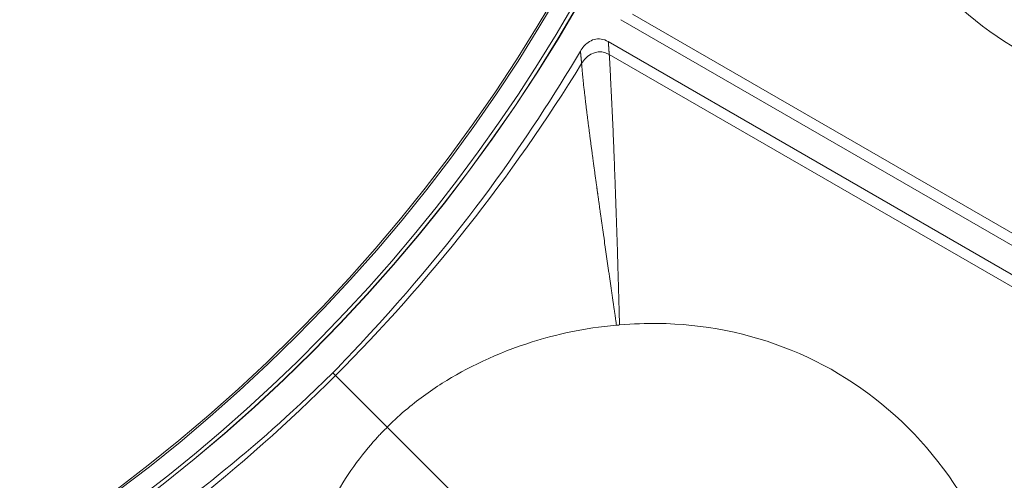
# Model space of a CAD drawing. Header units: inches. Extents: x -2.8 to 15.2, y -6.6 to 17.6.
# Tile 39 of 83: x 12.465 to 13.339, y -4.254 to -3.845. Entities that reach past the tile are written whole.
import ezdxf

# ---------------------------------------------------------------- set-up
doc = ezdxf.new("R2010")
doc.units = ezdxf.units.IN
doc.header["$MEASUREMENT"] = 0
doc.layers.add('Visible (ANSI)', color=7, linetype='Continuous', lineweight=18)
doc.layers.add('Visible Narrow (ANSI)', color=7, linetype='Continuous', lineweight=18)

msp = doc.modelspace()

# ---------------------------------------------------------------- linework, layer by layer
at = {"layer": 'Visible (ANSI)'}
for p, q in [((12.99858, -3.84455), (13.66808, -4.23108)), ((12.98736, -3.86398), (13.65686, -4.25052)), ((12.74507, -4.16061), (12.74264, -4.15817))]:
    msp.add_line(p, q, dxfattribs=at)
for radius in [3.54528, 3.54195, 3.28346, 3.23859, 3.23588, 3.20276, 3.20255, 2.35257, 2.35236, 2.3248, 2.3246, 1.47462, 1.47441, 1.45473, 1.45301]:
    msp.add_circle((11.68163, -3.09716), radius, dxfattribs=at)
msp.add_arc((11.68163, -3.09716), 1.47112, 259.22948, 336.29942, dxfattribs=at)
for points, knots in [([(13.22156, -3.72729), (13.23283, -3.7517), (13.24583, -3.77206), (13.28395, -3.82232), (13.31608, -3.85096), (13.39066, -3.89396), (13.42963, -3.906), (13.47685, -3.91291), (13.48745, -3.91393), (13.51954, -3.91548), (13.54106, -3.91442), (13.57367, -3.9096), (13.58501, -3.90731), (13.59625, -3.90442)], [0.65832, 0.65832, 0.65832, 0.65832, 0.923924, 0.923924, 1.474283, 1.474283, 2.034449, 2.034449, 2.195295, 2.195295, 2.519827, 2.519827, 2.693161, 2.693161, 2.693161, 2.693161]), ([(12.96262, -3.87241), (12.96351, -3.87092), (12.96452, -3.86949), (12.96677, -3.86693), (12.96801, -3.86578), (12.97106, -3.86358), (12.97293, -3.86265), (12.9769, -3.86158), (12.97891, -3.86145), (12.9832, -3.86203), (12.98536, -3.86283), (12.98736, -3.86398)], [-0.07495302, -0.07495302, -0.07495302, -0.07495302, -0.06172373, -0.06172373, -0.048972, -0.048972, -0.03303974, -0.03303974, -0.01754322, -0.01754322, 0, 0, 0, 0]), ([(12.74264, -4.15817), (12.75407, -4.14649), (12.76072, -4.13941), (12.85907, -4.03402), (12.91572, -3.95095), (12.96262, -3.87241)], [-0.9371294, -0.9371294, -0.9371294, -0.9371294, -0.8911626, -0.8911626, -0.2200137, -0.2200137, -0.2200137, -0.2200137]), ([(12.99461, -4.11595), (12.96582, -4.11839), (12.9406, -4.12424), (12.88835, -4.14071), (12.86123, -4.15403), (12.82845, -4.17468), (12.81755, -4.1826), (12.80035, -4.1973), (12.79488, -4.20264), (12.79099, -4.20652)], [0.8966722, 0.8966722, 0.8966722, 0.8966722, 1.1425432, 1.1425432, 1.5148969, 1.5148969, 1.712622, 1.712622, 1.8439957, 1.8439957, 1.8439957, 1.8439957]), ([(12.99731, -4.11572), (12.99692, -4.11575), (12.99652, -4.11579), (12.99562, -4.11587), (12.99512, -4.11591), (12.99461, -4.11595)], [0.169491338, 0.169491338, 0.169491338, 0.169491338, 0.169989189, 0.169989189, 0.170623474, 0.170623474, 0.170623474, 0.170623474]), ([(13.33805, -4.35165), (13.33436, -4.3384), (13.32984, -4.32541), (13.30804, -4.27332), (13.28392, -4.23726), (13.22385, -4.17733), (13.18881, -4.15397), (13.11215, -4.12277), (13.07181, -4.11482), (13.021, -4.11425), (13.00964, -4.11459), (12.99731, -4.11572)], [0.753117, 0.753117, 0.753117, 0.753117, 0.903371, 0.903371, 1.377009, 1.377009, 1.842892, 1.842892, 2.29232, 2.29232, 2.404864, 2.404864, 2.404864, 2.404864]), ([(12.45688, -4.37815), (12.47818, -4.36543), (12.49482, -4.35493), (12.55696, -4.31403), (12.59878, -4.28336), (12.67832, -4.21865), (12.69978, -4.20009), (12.74264, -4.15817)], [-5.534177, -5.534177, -5.534177, -5.534177, -5.115167, -5.115167, -4.158974, -4.158974, -3.219741, -3.219741, -3.219741, -3.219741]), ([(12.79099, -4.20652), (12.7882, -4.20932), (12.78579, -4.21178), (12.78002, -4.21794), (12.77376, -4.22486), (12.75941, -4.24371), (12.75302, -4.25333), (12.74198, -4.27208), (12.73718, -4.2812), (12.72006, -4.31754), (12.70818, -4.35156), (12.70168, -4.39742), (12.70096, -4.40376), (12.70042, -4.41014)], [0.5932925, 0.5932925, 0.5932925, 0.5932925, 0.6373512, 0.6373512, 0.7330162, 0.7330162, 0.8243564, 0.8243564, 0.9056394, 0.9056394, 1.1425056, 1.1425056, 1.1797052, 1.1797052, 1.1797052, 1.1797052])]:
    msp.add_open_spline(points, degree=3, knots=knots, dxfattribs=at)
at = {"layer": 'Visible Narrow (ANSI)'}
for p, q in [((13.00885, -3.83957), (13.66499, -4.21839)), ((12.98818, -3.87537), (13.64432, -4.25419)), ((12.79099, -4.20652), (12.74507, -4.16061)), ((12.89495, -4.31048), (12.79099, -4.20652))]:
    msp.add_line(p, q, dxfattribs=at)
for centre, major_axis, ratio, start_param, end_param in [((12.27369, -3.55798), (-0.65641, -0.84336), 0.705182, 1.395833, 1.727615), ((12.14245, -3.68922), (-0.84336, -0.65641), 0.705181, 1.413977, 1.74576)]:
    msp.add_ellipse(centre, major_axis=major_axis, ratio=ratio, start_param=start_param, end_param=end_param, dxfattribs=at)
msp.add_rational_spline([(12.98818, -3.87537), (12.98794, -3.87203), (12.9877, -3.86869), (12.98746, -3.86536), (12.98742, -3.8649), (12.98739, -3.86444), (12.98736, -3.86398)], [0.999999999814, 0.999999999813, 0.999999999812, 0.999999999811, 0.999999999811, 0.999999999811, 0.999999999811], degree=3, knots=[0.2764011, 0.2764011, 0.2764011, 0.2764011, 1, 1, 1, 1.099463, 1.099463, 1.099463, 1.099463], dxfattribs=at)
msp.add_rational_spline([(12.96262, -3.87241), (12.96296, -3.8761), (12.9633, -3.87979), (12.96364, -3.88347)], [0.99999999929, 0.999999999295, 0.9999999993, 0.999999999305], degree=3, dxfattribs=at)
msp.add_open_spline([(12.96364, -3.88347), (12.96978, -3.87345), (12.97994, -3.87061), (12.98818, -3.87537)], degree=3, dxfattribs=at)
for points, knots in [([(12.99731, -4.11572), (12.99728, -4.11474), (12.99726, -4.11376), (12.99723, -4.11278), (12.99715, -4.10984), (12.99708, -4.1069), (12.997, -4.10397), (12.99692, -4.10104), (12.99684, -4.09811), (12.99676, -4.09519), (12.99673, -4.09373), (12.99669, -4.09227), (12.99665, -4.09081), (12.99661, -4.08935), (12.99657, -4.08789), (12.99653, -4.08643), (12.99649, -4.08498), (12.99645, -4.08352), (12.99641, -4.08207), (12.99637, -4.08062), (12.99632, -4.07916), (12.99628, -4.07771), (12.99627, -4.07728), (12.99626, -4.07684), (12.99625, -4.07641), (12.99622, -4.07539), (12.99619, -4.07437), (12.99616, -4.07335), (12.99612, -4.07191), (12.99608, -4.07046), (12.99603, -4.06901), (12.99587, -4.06328), (12.9957, -4.05752), (12.99552, -4.05167), (12.99534, -4.04601), (12.99516, -4.04027), (12.99497, -4.03444), (12.99478, -4.02882), (12.99459, -4.02312), (12.99439, -4.0173), (12.9942, -4.01174), (12.99401, -4.00607), (12.9938, -4.00028), (12.99379, -4.00002), (12.99378, -3.99976), (12.99377, -3.99949), (12.99361, -3.99495), (12.99344, -3.99033), (12.99327, -3.98563), (12.99303, -3.97913), (12.9928, -3.97281), (12.99256, -3.96668), (12.99234, -3.961), (12.99212, -3.95548), (12.99189, -3.95012), (12.99166, -3.94449), (12.99142, -3.93904), (12.99118, -3.93375), (12.99093, -3.92818), (12.99067, -3.9228), (12.99042, -3.91763), (12.99015, -3.91214), (12.98989, -3.90689), (12.98965, -3.90188), (12.98952, -3.89925), (12.98939, -3.89669), (12.98927, -3.8942), (12.9892, -3.89293), (12.98914, -3.89167), (12.98908, -3.89043), (12.98901, -3.88917), (12.98895, -3.88793), (12.98889, -3.88672), (12.98885, -3.8861), (12.98882, -3.88549), (12.98879, -3.88488), (12.98875, -3.88427), (12.98872, -3.88367), (12.98868, -3.88307), (12.98865, -3.88246), (12.98862, -3.88187), (12.98858, -3.88128), (12.98854, -3.88068), (12.98851, -3.88009), (12.98847, -3.8795), (12.98843, -3.87892), (12.98839, -3.87833), (12.98835, -3.87776), (12.98831, -3.87718), (12.98827, -3.87661), (12.98823, -3.87604), (12.98821, -3.87582), (12.9882, -3.87559), (12.98818, -3.87537)], [-0.023971, -0.023971, -0.023971, -0.023971, -0.011608, -0.011608, -0.011608, 0.025507, 0.025507, 0.025507, 0.062666, 0.062666, 0.062666, 0.081229, 0.081229, 0.081229, 0.099762, 0.099762, 0.099762, 0.118251, 0.118251, 0.118251, 0.136682, 0.136682, 0.136682, 0.142154, 0.142154, 0.142154, 0.155042, 0.155042, 0.155042, 0.173318, 0.173318, 0.173318, 0.24535, 0.24535, 0.24535, 0.315196, 0.315196, 0.315196, 0.382396, 0.382396, 0.382396, 0.446682, 0.446682, 0.446682, 0.449598, 0.449598, 0.449598, 0.5, 0.5, 0.5, 0.569749, 0.569749, 0.569749, 0.634275, 0.634275, 0.634275, 0.70199, 0.70199, 0.70199, 0.773418, 0.773418, 0.773418, 0.849247, 0.849247, 0.849247, 0.88909, 0.88909, 0.88909, 0.909554, 0.909554, 0.909554, 0.930407, 0.930407, 0.930407, 0.940986, 0.940986, 0.940986, 0.951672, 0.951672, 0.951672, 0.962467, 0.962467, 0.962467, 0.973375, 0.973375, 0.973375, 0.984399, 0.984399, 0.984399, 0.995543, 0.995543, 0.995543, 1, 1, 1, 1]), ([(12.99461, -4.11595), (12.99444, -4.11477), (12.99427, -4.11358), (12.9941, -4.11239), (12.99405, -4.11204), (12.994, -4.11168), (12.99395, -4.11132), (12.99389, -4.11096), (12.99384, -4.1106), (12.99379, -4.11024), (12.99369, -4.10953), (12.99358, -4.10881), (12.99348, -4.1081), (12.99338, -4.10738), (12.99327, -4.10667), (12.99317, -4.10596), (12.99312, -4.1056), (12.99307, -4.10524), (12.99302, -4.10488), (12.99296, -4.10453), (12.99291, -4.10417), (12.99286, -4.10382), (12.99271, -4.10274), (12.99255, -4.10167), (12.9924, -4.10061), (12.99235, -4.10025), (12.9923, -4.0999), (12.99224, -4.09954), (12.99219, -4.09919), (12.99214, -4.09883), (12.99209, -4.09848), (12.99194, -4.09741), (12.99178, -4.09635), (12.99163, -4.09529), (12.99153, -4.09458), (12.99143, -4.09387), (12.99132, -4.09316), (12.99122, -4.09245), (12.99112, -4.09174), (12.99102, -4.09104), (12.99081, -4.08962), (12.99061, -4.08821), (12.99041, -4.0868), (12.9903, -4.0861), (12.9902, -4.08539), (12.9901, -4.08469), (12.99, -4.08399), (12.9899, -4.08328), (12.9898, -4.08258), (12.98959, -4.08117), (12.98939, -4.07977), (12.98919, -4.07837), (12.98909, -4.07767), (12.98899, -4.07697), (12.98889, -4.07627), (12.98879, -4.07557), (12.98869, -4.07487), (12.98859, -4.07417), (12.98849, -4.07347), (12.98838, -4.07278), (12.98828, -4.07208), (12.98818, -4.07138), (12.98808, -4.07068), (12.98798, -4.06999), (12.98788, -4.06929), (12.98778, -4.06859), (12.98768, -4.0679), (12.98758, -4.0672), (12.98748, -4.06651), (12.98738, -4.06581), (12.98728, -4.06512), (12.98718, -4.06442), (12.98709, -4.06373), (12.98699, -4.06303), (12.98689, -4.06234), (12.98679, -4.06165), (12.98659, -4.06026), (12.98639, -4.05887), (12.98619, -4.0575), (12.98609, -4.05681), (12.98599, -4.05612), (12.98589, -4.05543), (12.9858, -4.05474), (12.9857, -4.05405), (12.9856, -4.05336), (12.9855, -4.05267), (12.9854, -4.05198), (12.9853, -4.05129), (12.98521, -4.0506), (12.98511, -4.04992), (12.98501, -4.04923), (12.98491, -4.04854), (12.98481, -4.04785), (12.98471, -4.04717), (12.98462, -4.04648), (12.98452, -4.0458), (12.98442, -4.04511), (12.98403, -4.04234), (12.98364, -4.03961), (12.98325, -4.03691), (12.98316, -4.03623), (12.98306, -4.03555), (12.98296, -4.03487), (12.98287, -4.03419), (12.98277, -4.03351), (12.98267, -4.03283), (12.98258, -4.03215), (12.98248, -4.03147), (12.98239, -4.03079), (12.98229, -4.03011), (12.98219, -4.02944), (12.9821, -4.02876), (12.982, -4.02808), (12.98191, -4.0274), (12.98181, -4.02673), (12.98171, -4.02605), (12.98162, -4.02537), (12.98152, -4.0247), (12.98133, -4.02334), (12.98114, -4.02199), (12.98095, -4.02065), (12.9809, -4.02031), (12.98086, -4.01998), (12.98081, -4.01964), (12.98076, -4.0193), (12.98071, -4.01897), (12.98067, -4.01863), (12.98057, -4.01796), (12.98048, -4.01728), (12.98038, -4.01661), (12.98031, -4.01611), (12.98024, -4.0156), (12.98017, -4.0151), (12.98015, -4.01493), (12.98012, -4.01477), (12.9801, -4.0146), (12.98008, -4.01443), (12.98005, -4.01426), (12.98003, -4.01409), (12.97996, -4.01359), (12.97989, -4.01309), (12.97982, -4.01259), (12.97972, -4.01191), (12.97963, -4.01124), (12.97954, -4.01058), (12.97949, -4.01024), (12.97944, -4.00991), (12.9794, -4.00957), (12.97935, -4.00924), (12.9793, -4.0089), (12.97925, -4.00857), (12.97916, -4.0079), (12.97907, -4.00723), (12.97897, -4.00657), (12.9789, -4.00606), (12.97883, -4.00556), (12.97876, -4.00506), (12.97874, -4.0049), (12.97872, -4.00473), (12.9787, -4.00456), (12.97867, -4.0044), (12.97865, -4.00423), (12.97863, -4.00406), (12.97856, -4.00356), (12.97849, -4.00306), (12.97842, -4.00257), (12.97832, -4.0019), (12.97823, -4.00123), (12.97814, -4.00057), (12.97809, -4.00024), (12.97805, -3.99991), (12.978, -3.99957), (12.97795, -3.99924), (12.97791, -3.99891), (12.97786, -3.99858), (12.97777, -3.99791), (12.97768, -3.99725), (12.97759, -3.99659), (12.97752, -3.99609), (12.97745, -3.99559), (12.97738, -3.9951), (12.97736, -3.99493), (12.97733, -3.99477), (12.97731, -3.9946), (12.97729, -3.99443), (12.97726, -3.99427), (12.97724, -3.9941), (12.97717, -3.99361), (12.9771, -3.99311), (12.97703, -3.99261), (12.97694, -3.99195), (12.97685, -3.99129), (12.97676, -3.99063), (12.97672, -3.9903), (12.97667, -3.98997), (12.97662, -3.98964), (12.97658, -3.98931), (12.97653, -3.98898), (12.97649, -3.98865), (12.9763, -3.98732), (12.97612, -3.98601), (12.97594, -3.9847), (12.97585, -3.98404), (12.97576, -3.98339), (12.97567, -3.98273), (12.97558, -3.98207), (12.97549, -3.98142), (12.9754, -3.98076), (12.97531, -3.9801), (12.97522, -3.97945), (12.97514, -3.9788), (12.97505, -3.97814), (12.97496, -3.97748), (12.97487, -3.97683), (12.97469, -3.97552), (12.97451, -3.97421), (12.97433, -3.97292), (12.9742, -3.97193), (12.97407, -3.97095), (12.97394, -3.96998), (12.97389, -3.96966), (12.97385, -3.96933), (12.97381, -3.96901), (12.97376, -3.96868), (12.97372, -3.96836), (12.97367, -3.96803), (12.97354, -3.96705), (12.97341, -3.96608), (12.97328, -3.96511), (12.97319, -3.96446), (12.97311, -3.96381), (12.97302, -3.96317), (12.97293, -3.96252), (12.97285, -3.96187), (12.97276, -3.96123), (12.97267, -3.96058), (12.97259, -3.95993), (12.9725, -3.95929), (12.97242, -3.95864), (12.97233, -3.95799), (12.97224, -3.95735), (12.97216, -3.9567), (12.97207, -3.95606), (12.97199, -3.95542), (12.9719, -3.95477), (12.97182, -3.95413), (12.97173, -3.95349), (12.97156, -3.95219), (12.97139, -3.9509), (12.97123, -3.94964), (12.97114, -3.94899), (12.97106, -3.94835), (12.97097, -3.94771), (12.97089, -3.94707), (12.97081, -3.94643), (12.97072, -3.94579), (12.97064, -3.94515), (12.97056, -3.94451), (12.97047, -3.94388), (12.97039, -3.94324), (12.97031, -3.9426), (12.97023, -3.94196), (12.97014, -3.94132), (12.97006, -3.94069), (12.96998, -3.94005), (12.9699, -3.93941), (12.96982, -3.93878), (12.96974, -3.93815), (12.96965, -3.93751), (12.96957, -3.93687), (12.96949, -3.93624), (12.96941, -3.9356), (12.96933, -3.93497), (12.96925, -3.93434), (12.96909, -3.93306), (12.96893, -3.9318), (12.96877, -3.93055), (12.96869, -3.92992), (12.96861, -3.92929), (12.96854, -3.92866), (12.96846, -3.92803), (12.96838, -3.9274), (12.9683, -3.92677), (12.96822, -3.92614), (12.96815, -3.92551), (12.96807, -3.92489), (12.96799, -3.92426), (12.96791, -3.92364), (12.96784, -3.92302), (12.96776, -3.92239), (12.96769, -3.92176), (12.96761, -3.92114), (12.96753, -3.92051), (12.96746, -3.91989), (12.96738, -3.91927), (12.96727, -3.91833), (12.96716, -3.9174), (12.96705, -3.91648), (12.96701, -3.91617), (12.96697, -3.91586), (12.96694, -3.91555), (12.9669, -3.91524), (12.96686, -3.91493), (12.96683, -3.91462), (12.96672, -3.91368), (12.96661, -3.91276), (12.9665, -3.91185), (12.96647, -3.91154), (12.96643, -3.91123), (12.9664, -3.91092), (12.96636, -3.91062), (12.96632, -3.91031), (12.96629, -3.91), (12.96622, -3.90938), (12.96615, -3.90877), (12.96608, -3.90816), (12.96601, -3.90755), (12.96594, -3.90694), (12.96587, -3.90633), (12.96584, -3.90603), (12.9658, -3.90572), (12.96577, -3.90542), (12.96574, -3.90511), (12.9657, -3.90481), (12.96567, -3.90451), (12.96539, -3.90197), (12.96513, -3.89957), (12.96489, -3.89728), (12.96486, -3.89698), (12.96483, -3.89669), (12.9648, -3.89639), (12.96477, -3.89609), (12.96474, -3.8958), (12.96471, -3.8955), (12.96465, -3.8949), (12.96459, -3.89431), (12.96454, -3.89373), (12.96449, -3.89329), (12.96445, -3.89285), (12.96441, -3.89241), (12.96439, -3.89226), (12.96438, -3.89212), (12.96437, -3.89197), (12.96435, -3.89183), (12.96434, -3.89168), (12.96432, -3.89154), (12.96428, -3.8911), (12.96424, -3.89066), (12.9642, -3.89023), (12.96398, -3.88777), (12.96379, -3.88552), (12.96364, -3.88347)], [-0.015088, -0.015088, -0.015088, -0.015088, -0.005592, -0.005592, -0.005592, -0.002719, -0.002719, -0.002719, 0.000154, 0.000154, 0.000154, 0.005913, 0.005913, 0.005913, 0.011694, 0.011694, 0.011694, 0.014593, 0.014593, 0.014593, 0.017497, 0.017497, 0.017497, 0.026247, 0.026247, 0.026247, 0.029175, 0.029175, 0.029175, 0.032109, 0.032109, 0.032109, 0.040948, 0.040948, 0.040948, 0.04687, 0.04687, 0.04687, 0.052818, 0.052818, 0.052818, 0.064788, 0.064788, 0.064788, 0.070811, 0.070811, 0.070811, 0.07686, 0.07686, 0.07686, 0.089038, 0.089038, 0.089038, 0.095167, 0.095167, 0.095167, 0.101324, 0.101324, 0.101324, 0.107508, 0.107508, 0.107508, 0.11372, 0.11372, 0.11372, 0.119961, 0.119961, 0.119961, 0.126231, 0.126231, 0.126231, 0.13253, 0.13253, 0.13253, 0.138858, 0.138858, 0.138858, 0.151606, 0.151606, 0.151606, 0.158027, 0.158027, 0.158027, 0.164478, 0.164478, 0.164478, 0.170962, 0.170962, 0.170962, 0.177478, 0.177478, 0.177478, 0.184027, 0.184027, 0.184027, 0.19061, 0.19061, 0.19061, 0.217284, 0.217284, 0.217284, 0.224041, 0.224041, 0.224041, 0.230835, 0.230835, 0.230835, 0.237667, 0.237667, 0.237667, 0.244536, 0.244536, 0.244536, 0.251444, 0.251444, 0.251444, 0.258391, 0.258391, 0.258391, 0.272406, 0.272406, 0.272406, 0.275935, 0.275935, 0.275935, 0.279475, 0.279475, 0.279475, 0.286586, 0.286586, 0.286586, 0.291947, 0.291947, 0.291947, 0.293739, 0.293739, 0.293739, 0.295535, 0.295535, 0.295535, 0.300937, 0.300937, 0.300937, 0.308179, 0.308179, 0.308179, 0.311817, 0.311817, 0.311817, 0.315466, 0.315466, 0.315466, 0.322799, 0.322799, 0.322799, 0.328329, 0.328329, 0.328329, 0.330179, 0.330179, 0.330179, 0.332031, 0.332031, 0.332031, 0.337607, 0.337607, 0.337607, 0.345084, 0.345084, 0.345084, 0.348841, 0.348841, 0.348841, 0.35261, 0.35261, 0.35261, 0.360188, 0.360188, 0.360188, 0.365905, 0.365905, 0.365905, 0.367817, 0.367817, 0.367817, 0.369733, 0.369733, 0.369733, 0.375499, 0.375499, 0.375499, 0.383236, 0.383236, 0.383236, 0.387125, 0.387125, 0.387125, 0.391027, 0.391027, 0.391027, 0.406781, 0.406781, 0.406781, 0.414745, 0.414745, 0.414745, 0.42277, 0.42277, 0.42277, 0.430857, 0.430857, 0.430857, 0.439007, 0.439007, 0.439007, 0.455501, 0.455501, 0.455501, 0.46805, 0.46805, 0.46805, 0.472267, 0.472267, 0.472267, 0.476503, 0.476503, 0.476503, 0.489319, 0.489319, 0.489319, 0.497956, 0.497956, 0.497956, 0.50667, 0.50667, 0.50667, 0.515464, 0.515464, 0.515464, 0.524339, 0.524339, 0.524339, 0.533297, 0.533297, 0.533297, 0.542341, 0.542341, 0.542341, 0.560699, 0.560699, 0.560699, 0.570017, 0.570017, 0.570017, 0.579433, 0.579433, 0.579433, 0.588948, 0.588948, 0.588948, 0.598567, 0.598567, 0.598567, 0.608292, 0.608292, 0.608292, 0.618128, 0.618128, 0.618128, 0.628078, 0.628078, 0.628078, 0.638146, 0.638146, 0.638146, 0.658655, 0.658655, 0.658655, 0.669106, 0.669106, 0.669106, 0.679693, 0.679693, 0.679693, 0.690424, 0.690424, 0.690424, 0.701303, 0.701303, 0.701303, 0.712338, 0.712338, 0.712338, 0.723535, 0.723535, 0.723535, 0.74065, 0.74065, 0.74065, 0.746444, 0.746444, 0.746444, 0.752285, 0.752285, 0.752285, 0.770098, 0.770098, 0.770098, 0.776136, 0.776136, 0.776136, 0.782227, 0.782227, 0.782227, 0.794573, 0.794573, 0.794573, 0.807148, 0.807148, 0.807148, 0.813524, 0.813524, 0.813524, 0.819963, 0.819963, 0.819963, 0.873952, 0.873952, 0.873952, 0.881046, 0.881046, 0.881046, 0.888225, 0.888225, 0.888225, 0.902854, 0.902854, 0.902854, 0.914076, 0.914076, 0.914076, 0.917867, 0.917867, 0.917867, 0.921684, 0.921684, 0.921684, 0.933297, 0.933297, 0.933297, 1, 1, 1, 1])]:
    msp.add_open_spline(points, degree=3, knots=knots, dxfattribs=at)

doc.saveas('drawing.dxf')
